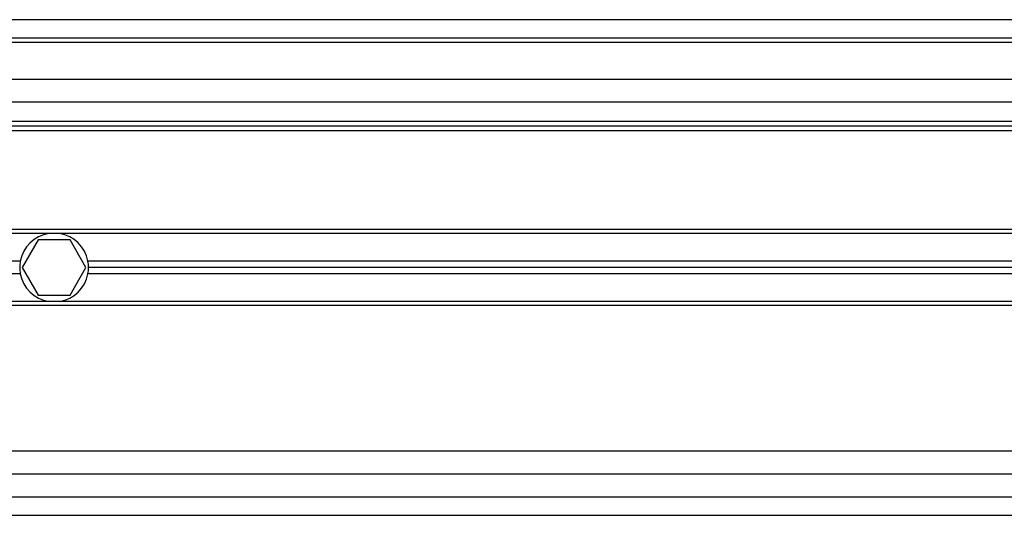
# Model space of a CAD drawing. Header units: millimetres. Extents: x 0 to 420, y 0 to 297.
# Tile 33 of 67: x 173.85 to 183.43, y 247.36 to 252.19. Entities that reach past the tile are written whole.
import ezdxf

# ---------------------------------------------------------------- set-up
doc = ezdxf.new("R2010")
doc.units = ezdxf.units.MM

msp = doc.modelspace()

# ---------------------------------------------------------------- linework, layer by layer
at = {"color": 7, "linetype": 'Continuous', "lineweight": 25}
for p, q in [((213.20841, 252.19095), (58.2617, 252.19095)), ((213.15305, 252.01209), (60.721, 252.01209)), ((212.97419, 251.96738), (61.83887, 251.96738)), ((188.21142, 251.60966), (86.60164, 251.60966)), ((188.02634, 251.38609), (86.78672, 251.38609)), ((187.91346, 251.19829), (86.8996, 251.19829)), ((187.88588, 251.15357), (86.92717, 251.15357)), ((187.85121, 251.10886), (86.96184, 251.10886)), ((187.53808, 250.1475), (139.73169, 250.1475)), ((174.1297, 250.10725), (139.73169, 250.10725)), ((174.23886, 250.10725), (174.1297, 250.10725)), ((187.53071, 250.10725), (174.23886, 250.10725)), ((174.02938, 250.04465), (173.87449, 249.77636)), ((174.33918, 250.04465), (174.02938, 250.04465)), ((174.49407, 249.77636), (174.33918, 250.04465)), ((173.85481, 249.83897), (139.73169, 249.83897)), ((187.49899, 249.83897), (174.51374, 249.83897)), ((173.85481, 249.71376), (139.73169, 249.71376)), ((173.87449, 249.77636), (174.02938, 249.50808)), ((174.33918, 249.50808), (174.49407, 249.77636)), ((187.49595, 249.71376), (174.51374, 249.71376)), ((187.49747, 249.77636), (174.51964, 249.77636)), ((174.1297, 249.44548), (139.73169, 249.44548)), ((174.02938, 249.50808), (174.33918, 249.50808)), ((174.23886, 249.44548), (174.1297, 249.44548)), ((187.49107, 249.44548), (174.23886, 249.44548)), ((187.49461, 249.40523), (139.73169, 249.40523)), ((187.73096, 247.98778), (139.73169, 247.98778)), ((187.7927, 247.76421), (139.73169, 247.76421)), ((139.73169, 247.54064), (187.85001, 247.54064)), ((139.73169, 247.36178), (187.90212, 247.36178))]:
    msp.add_line(p, q, dxfattribs=at)
for start, end in [(99.366789, 169.241682), (10.758318, 80.633211), (169.241682, 180), (0, 10.758318), (180, 190.758318), (190.758318, 260.633211), (279.366789, 349.241682), (349.241682, 0)]:
    msp.add_arc((174.18428, 249.77636), 0.33536, start, end, dxfattribs=at)

doc.saveas('drawing.dxf')
